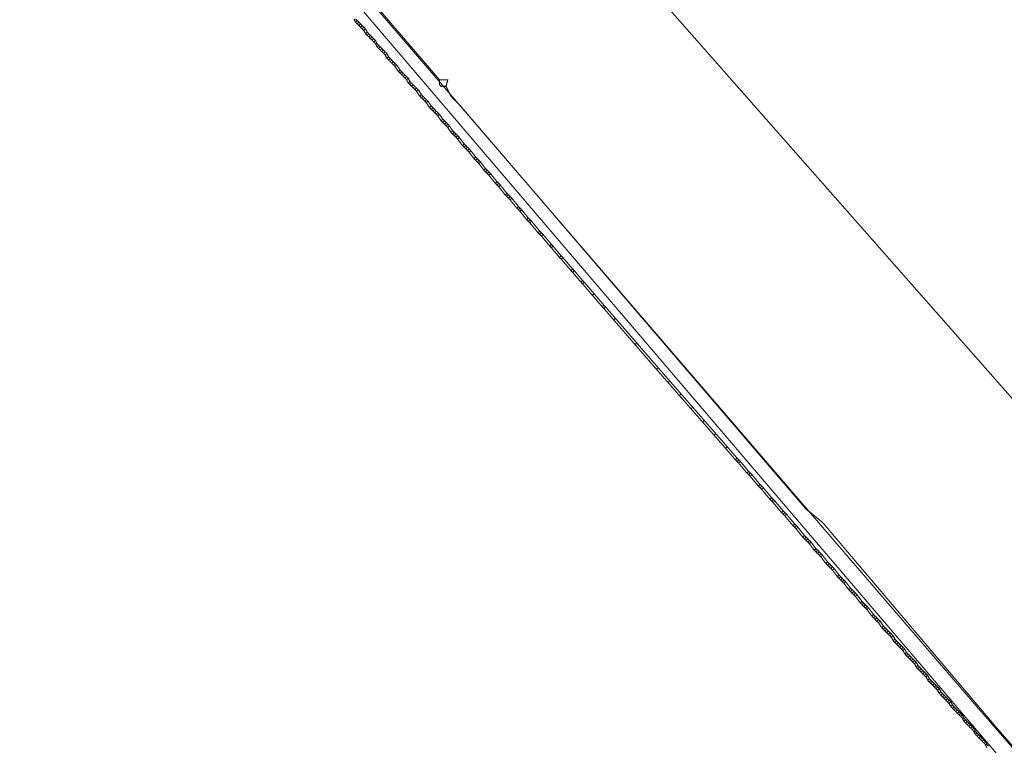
# Model space of a CAD drawing. Header units: metres. Extents: x 189710 to 199671, y 580425 to 586712.
# Tile 20 of 41: x 189710 to 189753, y 581972 to 582003. Entities that reach past the tile are written whole.
import ezdxf

# ---------------------------------------------------------------- set-up
doc = ezdxf.new("R2010")
doc.units = ezdxf.units.M
for name, color, linetype, lineweight in [('B-OI-KL-datatransport_KPN-G', 3, 'DATA_KPN', 18), ('B-OI-KL-datatransport_UPC-G', 3, 'DATA_UPC', 18), ('B-OI-KL-gas lage druk_Stedin-G', 40, 'GAS_LD_STEDIN', 18), ('B-OI-KL-middenspanning_Liander-G', 12, 'MS_LIANDER', 18), ('B-OI-KL-water_Vitens-G', 5, 'WATER_VITENS', 18)]:
    doc.layers.add(name, color=color, linetype=linetype, lineweight=lineweight)
doc.styles.add('rtw_iso', font='iso-rtw.shx')
doc.linetypes.add('DATA_KPN', pattern='A,12.7,-5.08,["KPDA",rtw_iso,S=2.54,R=0,X=-2.54,Y=-1.27],-6.35', length=24.13)
doc.linetypes.add('DATA_UPC', pattern='A,12.7,-5.08,["UPDA",rtw_iso,S=2.54,R=0,X=-2.54,Y=-1.27],-6.35', length=24.13)
doc.linetypes.add('GAS_LD_STEDIN', pattern='A,12.7,-5.08,["STLD",rtw_iso,S=2.54,R=0,X=-2.54,Y=-1.27],-6.35', length=24.13)
doc.linetypes.add('MS_LIANDER', pattern='A,12.7,-5.08,["LIMS",rtw_iso,S=2.54,R=0,X=-2.54,Y=-1.27],-6.35', length=24.13)
doc.linetypes.add('WATER_VITENS', pattern='A,12.7,-5.08,["VIWL",rtw_iso,S=2.54,R=0,X=-2.54,Y=-1.27],-6.35', length=24.13)

msp = doc.modelspace()

# ---------------------------------------------------------------- linework, layer by layer
at = {"layer": 'B-OI-KL-datatransport_KPN-G', "ltscale": 0.5, "const_width": 0.05, "flags": 128}
for points in [[(189727.964, 582000.821), (189720.536, 582009.464), (189711.321, 582020.607), (189710.964, 582020.679), (189710.893, 582020.75), (189710.821, 582021.179), (189710.75, 582021.25), (189710.464, 582021.679)], [(189727.964, 582000.821), (189728.321, 582000.821), (189728.25, 582000.536)], [(189727.964, 582000.821), (189727.964, 582000.607), (189728.036, 582000.536), (189728.25, 582000.536)], [(189728.25, 582000.536), (189728.464, 582000.107), (189728.821, 581999.75), (189743.893, 581982.179), (189744.607, 581981.607), (189752.179, 581972.679), (189756.25, 581968.036), (189795.893, 581922.393), (189798.321, 581919.393), (189800.036, 581917.464), (189800.179, 581917.393)]]:
    msp.add_lwpolyline(points, dxfattribs=at)
at = {"layer": 'B-OI-KL-datatransport_UPC-G', "ltscale": 0.5, "const_width": 0.05, "flags": 128}
msp.add_lwpolyline([(189774.107, 581947.179), (189774.036, 581947.464), (189773.821, 581947.679), (189751.25, 581973.679), (189721.25, 582008.536), (189710.321, 582021.679), (189710.179, 582021.679)], dxfattribs=at)
at = {"layer": 'B-OI-KL-gas lage druk_Stedin-G', "ltscale": 0.5, "const_width": 0.05, "flags": 128}
msp.add_lwpolyline([(189718.036, 582027.821), (189734.036, 582008.321), (189735.107, 582007.107), (189832.964, 581896.107), (189856.464, 581865.821), (189858.25, 581863.607), (189876.821, 581839.893), (189888.679, 581822.036), (189888.821, 581822.036)], dxfattribs=at)
at = {"layer": 'B-OI-KL-middenspanning_Liander-G', "ltscale": 0.5, "const_width": 0.05, "flags": 128}
for points in [[(189724.25, 582003.464), (189724.321, 582003.321)], [(189724.321, 582003.464), (189724.393, 582003.393)], [(189724.393, 582003.393), (189724.321, 582003.321)], [(189724.321, 582003.321), (189724.393, 582003.25)], [(189724.393, 582003.393), (189724.464, 582003.321)], [(189724.464, 582003.321), (189724.393, 582003.25)], [(189724.393, 582003.25), (189724.464, 582003.179)], [(189724.464, 582003.321), (189724.536, 582003.25)], [(189724.536, 582003.25), (189724.464, 582003.179)], [(189724.464, 582003.179), (189724.536, 582003.107)], [(189724.536, 582003.25), (189724.607, 582003.179)], [(189724.607, 582003.179), (189724.536, 582003.107)], [(189724.607, 582003.179), (189724.679, 582003.107)], [(189724.536, 582003.107), (189724.607, 582003.036)], [(189724.679, 582003.107), (189724.607, 582003.036)], [(189724.607, 582003.036), (189724.679, 582002.964)], [(189724.679, 582003.107), (189724.75, 582003.036)], [(189724.75, 582003.036), (189724.679, 582002.964)], [(189724.679, 582002.964), (189724.75, 582002.821)], [(189724.75, 582003.036), (189724.821, 582002.893)], [(189724.821, 582002.893), (189724.75, 582002.821)], [(189724.75, 582002.821), (189724.821, 582002.75)], [(189724.821, 582002.893), (189724.893, 582002.821)], [(189724.893, 582002.821), (189724.821, 582002.75)], [(189724.821, 582002.75), (189724.893, 582002.679)], [(189724.893, 582002.821), (189724.964, 582002.75)], [(189724.964, 582002.75), (189724.893, 582002.679)], [(189724.964, 582002.75), (189725.036, 582002.679)], [(189724.893, 582002.679), (189724.964, 582002.607)], [(189725.036, 582002.679), (189724.964, 582002.607)], [(189724.964, 582002.607), (189725.036, 582002.536)], [(189725.036, 582002.679), (189725.107, 582002.607)], [(189725.107, 582002.607), (189725.036, 582002.536)], [(189725.036, 582002.536), (189725.107, 582002.464)], [(189725.107, 582002.607), (189725.179, 582002.536)], [(189725.179, 582002.536), (189725.107, 582002.464)], [(189725.107, 582002.464), (189725.179, 582002.393)], [(189725.179, 582002.536), (189725.25, 582002.393)], [(189725.179, 582002.393), (189725.25, 582002.393)], [(189725.179, 582002.393), (189725.25, 582002.25)], [(189725.25, 582002.393), (189725.321, 582002.321)], [(189725.321, 582002.321), (189725.25, 582002.25)], [(189725.321, 582002.321), (189725.393, 582002.25)], [(189725.25, 582002.25), (189725.321, 582002.179)], [(189725.393, 582002.25), (189725.321, 582002.179)], [(189725.321, 582002.179), (189725.393, 582002.107)], [(189725.393, 582002.25), (189725.464, 582002.179)], [(189725.464, 582002.179), (189725.393, 582002.107)], [(189725.393, 582002.107), (189725.464, 582002.036)], [(189725.464, 582002.179), (189725.536, 582002.107)], [(189725.536, 582002.107), (189725.464, 582002.036)], [(189725.464, 582002.036), (189725.536, 582001.964)], [(189725.536, 582002.107), (189725.607, 582002.036)], [(189725.607, 582002.036), (189725.536, 582001.964)], [(189725.536, 582001.964), (189725.607, 582001.893)], [(189725.607, 582002.036), (189725.679, 582001.964)], [(189725.679, 582001.964), (189725.607, 582001.893)], [(189725.607, 582001.893), (189725.679, 582001.75)], [(189725.679, 582001.964), (189725.75, 582001.821)], [(189725.75, 582001.821), (189725.679, 582001.75)], [(189725.679, 582001.75), (189725.75, 582001.679)], [(189725.75, 582001.821), (189725.821, 582001.75)], [(189725.821, 582001.75), (189725.75, 582001.679)], [(189725.75, 582001.679), (189725.821, 582001.607)], [(189725.821, 582001.75), (189725.893, 582001.679)], [(189725.893, 582001.679), (189725.821, 582001.607)], [(189725.821, 582001.607), (189725.893, 582001.536)], [(189725.893, 582001.679), (189725.964, 582001.607)], [(189725.964, 582001.607), (189725.893, 582001.536)], [(189725.893, 582001.536), (189725.964, 582001.464)], [(189725.964, 582001.607), (189726.036, 582001.536)], [(189726.036, 582001.536), (189725.964, 582001.464)], [(189725.964, 582001.464), (189726.036, 582001.393)], [(189726.036, 582001.536), (189726.107, 582001.464)], [(189726.107, 582001.464), (189726.036, 582001.393)], [(189726.107, 582001.464), (189726.25, 582001.25)], [(189726.036, 582001.393), (189726.179, 582001.179)], [(189726.25, 582001.25), (189726.179, 582001.179)], [(189726.179, 582001.179), (189726.25, 582001.107)], [(189726.25, 582001.25), (189726.321, 582001.179)], [(189726.321, 582001.179), (189726.25, 582001.107)], [(189726.25, 582001.107), (189726.321, 582001.036)], [(189726.321, 582001.179), (189726.393, 582001.107)], [(189726.393, 582001.107), (189726.321, 582001.036)], [(189726.321, 582001.036), (189726.393, 582000.964)], [(189726.393, 582001.107), (189726.464, 582001.036)], [(189726.464, 582001.036), (189726.393, 582000.964)], [(189726.464, 582001.036), (189726.536, 582000.964)], [(189726.393, 582000.964), (189726.464, 582000.893)], [(189726.536, 582000.964), (189726.464, 582000.893)], [(189726.464, 582000.893), (189726.536, 582000.821)], [(189726.536, 582000.964), (189726.607, 582000.893)], [(189726.607, 582000.893), (189726.536, 582000.821)], [(189726.536, 582000.821), (189726.607, 582000.679)], [(189726.607, 582000.893), (189726.679, 582000.75)], [(189726.679, 582000.75), (189726.607, 582000.679)], [(189726.607, 582000.679), (189726.679, 582000.607)], [(189726.679, 582000.75), (189726.75, 582000.679)], [(189726.75, 582000.679), (189726.679, 582000.607)], [(189726.679, 582000.607), (189726.75, 582000.536)], [(189726.75, 582000.679), (189726.821, 582000.607)], [(189726.821, 582000.607), (189726.75, 582000.536)], [(189726.821, 582000.607), (189726.893, 582000.536)], [(189726.75, 582000.536), (189726.821, 582000.464)], [(189726.893, 582000.536), (189726.821, 582000.464)], [(189726.821, 582000.464), (189726.893, 582000.393)], [(189726.893, 582000.536), (189726.964, 582000.464)], [(189726.964, 582000.464), (189726.893, 582000.393)], [(189726.893, 582000.393), (189726.964, 582000.321)], [(189726.964, 582000.464), (189727.036, 582000.393)], [(189727.036, 582000.393), (189726.964, 582000.321)], [(189726.964, 582000.321), (189727.107, 582000.107)], [(189727.036, 582000.393), (189727.179, 582000.179)], [(189727.179, 582000.179), (189727.107, 582000.107)], [(189727.179, 582000.179), (189727.25, 582000.107)], [(189727.107, 582000.107), (189727.179, 582000.036)], [(189727.25, 582000.107), (189727.179, 582000.036)], [(189727.179, 582000.036), (189727.25, 581999.964)], [(189727.25, 582000.107), (189727.321, 582000.036)], [(189727.321, 582000.036), (189727.25, 581999.964)], [(189727.25, 581999.964), (189727.321, 581999.893)], [(189727.321, 582000.036), (189727.393, 581999.964)], [(189727.393, 581999.964), (189727.321, 581999.893)], [(189727.321, 581999.893), (189727.393, 581999.821)], [(189727.393, 581999.964), (189727.464, 581999.893)], [(189727.464, 581999.893), (189727.393, 581999.821)], [(189727.393, 581999.821), (189727.536, 581999.607)], [(189727.464, 581999.893), (189727.607, 581999.679)], [(189727.607, 581999.679), (189727.536, 581999.607)], [(189727.536, 581999.607), (189727.607, 581999.536)], [(189727.607, 581999.679), (189727.679, 581999.607)], [(189727.679, 581999.607), (189727.607, 581999.536)], [(189727.607, 581999.536), (189727.679, 581999.464)], [(189727.679, 581999.607), (189727.75, 581999.536)], [(189727.75, 581999.536), (189727.679, 581999.464)], [(189727.679, 581999.464), (189727.75, 581999.393)], [(189727.75, 581999.536), (189727.821, 581999.464)], [(189727.821, 581999.464), (189727.75, 581999.393)], [(189727.75, 581999.393), (189727.821, 581999.321)], [(189727.821, 581999.464), (189727.893, 581999.393)], [(189727.893, 581999.393), (189727.821, 581999.321)], [(189727.821, 581999.321), (189727.893, 581999.25)], [(189727.893, 581999.393), (189727.964, 581999.321)], [(189727.964, 581999.321), (189727.893, 581999.25)], [(189727.964, 581999.321), (189728.107, 581999.107)], [(189727.893, 581999.25), (189728.036, 581999.036)], [(189728.107, 581999.107), (189728.036, 581999.036)], [(189728.036, 581999.036), (189728.107, 581998.964)], [(189728.107, 581999.107), (189728.179, 581999.036)], [(189728.179, 581999.036), (189728.107, 581998.964)], [(189728.107, 581998.964), (189728.179, 581998.893)], [(189728.179, 581999.036), (189728.25, 581998.964)], [(189728.25, 581998.964), (189728.179, 581998.893)], [(189728.179, 581998.893), (189728.25, 581998.821)], [(189728.25, 581998.964), (189728.321, 581998.893)], [(189728.321, 581998.893), (189728.25, 581998.821)], [(189728.321, 581998.893), (189728.393, 581998.821)], [(189728.25, 581998.821), (189728.321, 581998.75)], [(189728.393, 581998.821), (189728.321, 581998.75)], [(189728.321, 581998.75), (189728.464, 581998.536)], [(189728.393, 581998.821), (189728.536, 581998.607)], [(189728.536, 581998.607), (189728.464, 581998.536)], [(189728.464, 581998.536), (189728.536, 581998.464)], [(189728.536, 581998.607), (189728.607, 581998.536)], [(189728.607, 581998.536), (189728.536, 581998.464)], [(189728.536, 581998.464), (189728.607, 581998.393)], [(189728.607, 581998.536), (189728.679, 581998.464)], [(189728.679, 581998.464), (189728.607, 581998.393)], [(189728.679, 581998.464), (189728.75, 581998.393)], [(189728.607, 581998.393), (189728.679, 581998.321)], [(189728.75, 581998.393), (189728.679, 581998.321)], [(189728.679, 581998.321), (189728.75, 581998.25)], [(189728.75, 581998.393), (189728.821, 581998.321)], [(189728.821, 581998.321), (189728.75, 581998.25)], [(189728.75, 581998.25), (189728.964, 581997.964)], [(189728.821, 581998.321), (189729.036, 581998.036)], [(189729.036, 581998.036), (189728.964, 581997.964)], [(189729.036, 581998.036), (189729.107, 581997.964)], [(189728.964, 581997.964), (189729.036, 581997.893)], [(189729.107, 581997.964), (189729.036, 581997.893)], [(189729.036, 581997.893), (189729.107, 581997.821)], [(189729.107, 581997.964), (189729.179, 581997.893)], [(189729.179, 581997.893), (189729.107, 581997.821)], [(189729.107, 581997.821), (189729.179, 581997.75)], [(189729.179, 581997.893), (189729.25, 581997.821)], [(189729.25, 581997.821), (189729.179, 581997.75)], [(189729.179, 581997.75), (189729.25, 581997.679)], [(189729.25, 581997.821), (189729.321, 581997.75)], [(189729.321, 581997.75), (189729.25, 581997.679)], [(189729.25, 581997.679), (189729.464, 581997.393)], [(189729.321, 581997.75), (189729.536, 581997.464)], [(189729.536, 581997.464), (189729.464, 581997.393)], [(189729.464, 581997.393), (189729.536, 581997.321)], [(189729.536, 581997.464), (189729.607, 581997.393)], [(189729.607, 581997.393), (189729.536, 581997.321)], [(189729.536, 581997.321), (189729.607, 581997.25)], [(189729.607, 581997.393), (189729.679, 581997.321)], [(189729.679, 581997.321), (189729.607, 581997.25)], [(189729.607, 581997.25), (189729.679, 581997.179)], [(189729.679, 581997.321), (189729.75, 581997.25)], [(189729.75, 581997.25), (189729.679, 581997.179)], [(189729.679, 581997.179), (189729.893, 581996.893)], [(189729.75, 581997.25), (189729.964, 581996.964)], [(189729.964, 581996.964), (189729.893, 581996.893)], [(189729.893, 581996.893), (189729.964, 581996.821)], [(189729.964, 581996.964), (189730.036, 581996.893)], [(189730.036, 581996.893), (189729.964, 581996.821)], [(189729.964, 581996.821), (189730.036, 581996.75)], [(189730.036, 581996.893), (189730.107, 581996.821)], [(189730.107, 581996.821), (189730.036, 581996.75)], [(189730.036, 581996.75), (189730.107, 581996.679)], [(189730.107, 581996.821), (189730.179, 581996.75)], [(189730.179, 581996.75), (189730.107, 581996.679)], [(189730.179, 581996.75), (189730.464, 581996.393)], [(189730.107, 581996.679), (189730.393, 581996.321)], [(189730.464, 581996.393), (189730.393, 581996.321)], [(189730.393, 581996.321), (189730.464, 581996.25)], [(189730.464, 581996.393), (189730.536, 581996.321)], [(189730.536, 581996.321), (189730.464, 581996.25)], [(189730.536, 581996.321), (189730.607, 581996.25)], [(189730.464, 581996.25), (189730.536, 581996.179)], [(189730.607, 581996.25), (189730.536, 581996.179)], [(189730.536, 581996.179), (189730.821, 581995.821)], [(189730.607, 581996.25), (189730.893, 581995.893)], [(189730.893, 581995.893), (189730.821, 581995.821)], [(189730.893, 581995.893), (189730.964, 581995.821)], [(189730.821, 581995.821), (189730.893, 581995.75)], [(189730.964, 581995.821), (189730.893, 581995.75)], [(189730.893, 581995.75), (189730.964, 581995.679)], [(189730.964, 581995.821), (189731.036, 581995.75)], [(189731.036, 581995.75), (189730.964, 581995.679)], [(189730.964, 581995.679), (189731.036, 581995.607)], [(189731.036, 581995.75), (189731.107, 581995.679)], [(189731.107, 581995.679), (189731.036, 581995.607)], [(189731.036, 581995.607), (189731.321, 581995.25)], [(189731.107, 581995.679), (189731.393, 581995.321)], [(189731.393, 581995.321), (189731.321, 581995.25)], [(189731.321, 581995.25), (189731.393, 581995.179)], [(189731.393, 581995.321), (189731.464, 581995.25)], [(189731.464, 581995.25), (189731.393, 581995.179)], [(189731.393, 581995.179), (189731.464, 581995.107)], [(189731.464, 581995.25), (189731.536, 581995.179)], [(189731.536, 581995.179), (189731.464, 581995.107)], [(189731.464, 581995.107), (189731.75, 581994.75)], [(189731.536, 581995.179), (189731.821, 581994.821)], [(189731.821, 581994.821), (189731.75, 581994.75)], [(189731.75, 581994.75), (189731.821, 581994.679)], [(189731.821, 581994.821), (189731.893, 581994.75)], [(189731.893, 581994.75), (189731.821, 581994.679)], [(189731.821, 581994.679), (189731.893, 581994.607)], [(189731.893, 581994.75), (189731.964, 581994.679)], [(189731.964, 581994.679), (189731.893, 581994.607)], [(189731.893, 581994.607), (189732.25, 581994.179)], [(189731.964, 581994.679), (189732.321, 581994.25)], [(189732.321, 581994.25), (189732.25, 581994.179)], [(189732.25, 581994.179), (189732.321, 581994.107)], [(189732.321, 581994.25), (189732.393, 581994.179)], [(189732.393, 581994.179), (189732.321, 581994.107)], [(189732.393, 581994.179), (189732.464, 581994.107)], [(189732.321, 581994.107), (189732.393, 581994.036)], [(189732.464, 581994.107), (189732.393, 581994.036)], [(189732.393, 581994.036), (189732.75, 581993.607)], [(189732.464, 581994.107), (189732.821, 581993.679)], [(189732.821, 581993.679), (189732.75, 581993.607)], [(189732.75, 581993.607), (189732.821, 581993.536)], [(189732.821, 581993.679), (189732.893, 581993.607)], [(189732.893, 581993.607), (189732.821, 581993.536)], [(189732.821, 581993.536), (189733.179, 581993.107)], [(189732.893, 581993.607), (189733.25, 581993.179)], [(189733.25, 581993.179), (189733.179, 581993.107)], [(189733.179, 581993.107), (189733.25, 581993.036)], [(189733.25, 581993.179), (189733.321, 581993.107)], [(189733.321, 581993.107), (189733.25, 581993.036)], [(189733.25, 581993.036), (189733.679, 581992.536)], [(189733.321, 581993.107), (189733.75, 581992.607)], [(189733.75, 581992.607), (189733.679, 581992.536)], [(189733.679, 581992.536), (189733.75, 581992.464)], [(189733.75, 581992.607), (189733.821, 581992.536)], [(189733.821, 581992.536), (189733.75, 581992.464)], [(189733.821, 581992.536), (189734.179, 581992.107)], [(189733.75, 581992.464), (189734.107, 581992.036)], [(189734.179, 581992.107), (189734.107, 581992.036)], [(189734.179, 581992.107), (189734.25, 581992.036)], [(189734.107, 581992.036), (189734.179, 581991.964)], [(189734.25, 581992.036), (189734.179, 581991.964)], [(189734.179, 581991.964), (189734.607, 581991.464)], [(189734.25, 581992.036), (189734.679, 581991.536)], [(189734.679, 581991.536), (189734.607, 581991.464)], [(189734.607, 581991.464), (189735.036, 581990.964)], [(189734.679, 581991.536), (189735.107, 581991.036)], [(189735.107, 581991.036), (189735.036, 581990.964)], [(189735.036, 581990.964), (189735.107, 581990.893)], [(189735.107, 581991.036), (189735.179, 581990.964)], [(189735.179, 581990.964), (189735.107, 581990.893)], [(189735.107, 581990.893), (189735.536, 581990.393)], [(189735.179, 581990.964), (189735.607, 581990.464)], [(189735.607, 581990.464), (189735.536, 581990.393)], [(189735.536, 581990.393), (189736.464, 581989.321)], [(189735.607, 581990.464), (189736.536, 581989.393)], [(189736.536, 581989.393), (189736.464, 581989.321)], [(189736.464, 581989.321), (189737.393, 581988.25)], [(189736.536, 581989.393), (189737.464, 581988.321)], [(189737.464, 581988.321), (189737.393, 581988.25)], [(189737.393, 581988.25), (189737.893, 581987.679)], [(189737.464, 581988.321), (189737.964, 581987.75)], [(189737.964, 581987.75), (189737.893, 581987.679)], [(189737.893, 581987.679), (189738.393, 581987.107)], [(189737.964, 581987.75), (189738.464, 581987.179)], [(189738.464, 581987.179), (189738.393, 581987.107)], [(189738.393, 581987.107), (189738.893, 581986.536)], [(189738.464, 581987.179), (189738.964, 581986.607)], [(189738.964, 581986.607), (189738.893, 581986.536)], [(189738.893, 581986.536), (189739.393, 581985.964)], [(189738.964, 581986.607), (189739.464, 581986.036)], [(189739.464, 581986.036), (189739.393, 581985.964)], [(189739.393, 581985.964), (189739.893, 581985.393)], [(189739.464, 581986.036), (189739.964, 581985.464)], [(189739.964, 581985.464), (189739.893, 581985.393)], [(189739.893, 581985.393), (189740.393, 581984.821)], [(189739.964, 581985.464), (189740.464, 581984.893)], [(189740.464, 581984.893), (189740.393, 581984.821)], [(189740.393, 581984.821), (189740.821, 581984.321)], [(189740.464, 581984.893), (189740.893, 581984.393)], [(189740.893, 581984.393), (189740.821, 581984.321)], [(189740.893, 581984.393), (189740.964, 581984.321)], [(189740.821, 581984.321), (189740.893, 581984.25)], [(189740.964, 581984.321), (189740.893, 581984.25)], [(189740.893, 581984.25), (189740.964, 581984.179)], [(189740.964, 581984.321), (189741.036, 581984.25)], [(189741.036, 581984.25), (189740.964, 581984.179)], [(189740.964, 581984.179), (189741.321, 581983.75)], [(189741.036, 581984.25), (189741.393, 581983.821)], [(189741.393, 581983.821), (189741.321, 581983.75)], [(189741.321, 581983.75), (189741.393, 581983.679)], [(189741.393, 581983.821), (189741.464, 581983.75)], [(189741.464, 581983.75), (189741.393, 581983.679)], [(189741.393, 581983.679), (189741.464, 581983.607)], [(189741.464, 581983.75), (189741.536, 581983.679)], [(189741.536, 581983.679), (189741.464, 581983.607)], [(189741.464, 581983.607), (189741.821, 581983.179)], [(189741.536, 581983.679), (189741.893, 581983.25)], [(189741.893, 581983.25), (189741.821, 581983.179)], [(189741.821, 581983.179), (189741.893, 581983.107)], [(189741.893, 581983.25), (189741.964, 581983.179)], [(189741.964, 581983.179), (189741.893, 581983.107)], [(189741.893, 581983.107), (189741.964, 581983.036)], [(189741.964, 581983.179), (189742.036, 581983.107)], [(189742.036, 581983.107), (189741.964, 581983.036)], [(189742.036, 581983.107), (189742.393, 581982.679)], [(189741.964, 581983.036), (189742.321, 581982.607)], [(189742.393, 581982.679), (189742.321, 581982.607)], [(189742.393, 581982.679), (189742.464, 581982.607)], [(189742.321, 581982.607), (189742.393, 581982.536)], [(189742.464, 581982.607), (189742.393, 581982.536)], [(189742.393, 581982.536), (189742.464, 581982.464)], [(189742.464, 581982.607), (189742.536, 581982.536)], [(189742.536, 581982.536), (189742.464, 581982.464)], [(189742.464, 581982.464), (189742.821, 581982.036)], [(189742.536, 581982.536), (189742.893, 581982.107)], [(189742.893, 581982.107), (189742.821, 581982.036)], [(189742.821, 581982.036), (189742.893, 581981.964)], [(189742.893, 581982.107), (189742.964, 581982.036)], [(189742.964, 581982.036), (189742.893, 581981.964)], [(189742.893, 581981.964), (189742.964, 581981.893)], [(189742.964, 581982.036), (189743.036, 581981.964)], [(189743.036, 581981.964), (189742.964, 581981.893)], [(189742.964, 581981.893), (189743.321, 581981.464)], [(189743.036, 581981.964), (189743.393, 581981.536)], [(189743.393, 581981.536), (189743.321, 581981.464)], [(189743.321, 581981.464), (189743.393, 581981.393)], [(189743.393, 581981.536), (189743.464, 581981.464)], [(189743.464, 581981.464), (189743.393, 581981.393)], [(189743.393, 581981.393), (189743.464, 581981.321)], [(189743.464, 581981.464), (189743.536, 581981.393)], [(189743.536, 581981.393), (189743.464, 581981.321)], [(189743.536, 581981.393), (189743.821, 581981.036)], [(189743.464, 581981.321), (189743.75, 581980.964)], [(189743.821, 581981.036), (189743.75, 581980.964)], [(189743.75, 581980.964), (189743.821, 581980.893)], [(189743.821, 581981.036), (189743.893, 581980.964)], [(189743.893, 581980.964), (189743.821, 581980.893)], [(189743.893, 581980.964), (189743.964, 581980.893)], [(189743.821, 581980.893), (189743.893, 581980.821)], [(189743.964, 581980.893), (189743.893, 581980.821)], [(189743.893, 581980.821), (189743.964, 581980.75)], [(189743.964, 581980.893), (189744.036, 581980.821)], [(189744.036, 581980.821), (189743.964, 581980.75)], [(189743.964, 581980.75), (189744.036, 581980.679)], [(189744.036, 581980.821), (189744.107, 581980.75)], [(189744.107, 581980.75), (189744.036, 581980.679)], [(189744.036, 581980.679), (189744.25, 581980.393)], [(189744.107, 581980.75), (189744.321, 581980.464)], [(189744.321, 581980.464), (189744.25, 581980.393)], [(189744.25, 581980.393), (189744.321, 581980.321)], [(189744.321, 581980.464), (189744.393, 581980.393)], [(189744.393, 581980.393), (189744.321, 581980.321)], [(189744.321, 581980.321), (189744.393, 581980.25)], [(189744.393, 581980.393), (189744.464, 581980.321)], [(189744.464, 581980.321), (189744.393, 581980.25)], [(189744.393, 581980.25), (189744.464, 581980.179)], [(189744.464, 581980.321), (189744.536, 581980.25)], [(189744.536, 581980.25), (189744.464, 581980.179)], [(189744.464, 581980.179), (189744.536, 581980.107)], [(189744.536, 581980.25), (189744.607, 581980.179)], [(189744.607, 581980.179), (189744.536, 581980.107)], [(189744.536, 581980.107), (189744.75, 581979.821)], [(189744.607, 581980.179), (189744.821, 581979.893)], [(189744.821, 581979.893), (189744.75, 581979.821)], [(189744.75, 581979.821), (189744.821, 581979.75)], [(189744.821, 581979.893), (189744.893, 581979.821)], [(189744.893, 581979.821), (189744.821, 581979.75)], [(189744.821, 581979.75), (189744.893, 581979.679)], [(189744.893, 581979.821), (189744.964, 581979.75)], [(189744.964, 581979.75), (189744.893, 581979.679)], [(189744.893, 581979.679), (189744.964, 581979.607)], [(189744.964, 581979.75), (189745.036, 581979.679)], [(189745.036, 581979.679), (189744.964, 581979.607)], [(189745.036, 581979.679), (189745.107, 581979.607)], [(189744.964, 581979.607), (189745.036, 581979.536)], [(189745.107, 581979.607), (189745.036, 581979.536)], [(189745.036, 581979.536), (189745.25, 581979.25)], [(189745.107, 581979.607), (189745.321, 581979.321)], [(189745.321, 581979.321), (189745.25, 581979.25)], [(189745.25, 581979.25), (189745.321, 581979.179)], [(189745.321, 581979.321), (189745.393, 581979.25)], [(189745.393, 581979.25), (189745.321, 581979.179)], [(189745.393, 581979.25), (189745.464, 581979.179)], [(189745.321, 581979.179), (189745.393, 581979.107)], [(189745.464, 581979.179), (189745.393, 581979.107)], [(189745.393, 581979.107), (189745.464, 581979.036)], [(189745.464, 581979.179), (189745.536, 581979.107)], [(189745.536, 581979.107), (189745.464, 581979.036)], [(189745.464, 581979.036), (189745.536, 581978.964)], [(189745.536, 581979.107), (189745.607, 581979.036)], [(189745.607, 581979.036), (189745.536, 581978.964)], [(189745.536, 581978.964), (189745.75, 581978.679)], [(189745.607, 581979.036), (189745.821, 581978.75)], [(189745.821, 581978.75), (189745.75, 581978.679)], [(189745.75, 581978.679), (189745.821, 581978.607)], [(189745.821, 581978.75), (189745.893, 581978.679)], [(189745.893, 581978.679), (189745.821, 581978.607)], [(189745.821, 581978.607), (189745.893, 581978.536)], [(189745.893, 581978.679), (189745.964, 581978.607)], [(189745.964, 581978.607), (189745.893, 581978.536)], [(189745.893, 581978.536), (189745.964, 581978.464)], [(189745.964, 581978.607), (189746.036, 581978.536)], [(189746.036, 581978.536), (189745.964, 581978.464)], [(189745.964, 581978.464), (189746.036, 581978.393)], [(189746.036, 581978.536), (189746.107, 581978.464)], [(189746.107, 581978.464), (189746.036, 581978.393)], [(189746.036, 581978.393), (189746.25, 581978.107)], [(189746.107, 581978.464), (189746.321, 581978.179)], [(189746.321, 581978.179), (189746.25, 581978.107)], [(189746.25, 581978.107), (189746.321, 581978.036)], [(189746.321, 581978.179), (189746.393, 581978.107)], [(189746.393, 581978.107), (189746.321, 581978.036)], [(189746.321, 581978.036), (189746.393, 581977.964)], [(189746.393, 581978.107), (189746.464, 581978.036)], [(189746.464, 581978.036), (189746.393, 581977.964)], [(189746.393, 581977.964), (189746.464, 581977.893)], [(189746.464, 581978.036), (189746.536, 581977.964)], [(189746.536, 581977.964), (189746.464, 581977.893)], [(189746.536, 581977.964), (189746.607, 581977.893)], [(189746.464, 581977.893), (189746.536, 581977.821)], [(189746.607, 581977.893), (189746.536, 581977.821)], [(189746.536, 581977.821), (189746.75, 581977.536)], [(189746.607, 581977.893), (189746.821, 581977.607)], [(189746.821, 581977.607), (189746.75, 581977.536)], [(189746.75, 581977.536), (189746.821, 581977.464)], [(189746.821, 581977.607), (189746.893, 581977.536)], [(189746.893, 581977.536), (189746.821, 581977.464)], [(189746.893, 581977.536), (189746.964, 581977.464)], [(189746.821, 581977.464), (189746.893, 581977.393)], [(189746.964, 581977.464), (189746.893, 581977.393)], [(189746.893, 581977.393), (189746.964, 581977.321)], [(189746.964, 581977.464), (189747.036, 581977.393)], [(189747.036, 581977.393), (189746.964, 581977.321)], [(189746.964, 581977.321), (189747.036, 581977.25)], [(189747.036, 581977.393), (189747.107, 581977.321)], [(189747.107, 581977.321), (189747.036, 581977.25)], [(189747.036, 581977.25), (189747.179, 581977.036)], [(189747.107, 581977.321), (189747.25, 581977.107)], [(189747.25, 581977.107), (189747.179, 581977.036)], [(189747.25, 581977.107), (189747.321, 581977.036)], [(189747.179, 581977.036), (189747.25, 581976.964)], [(189747.321, 581977.036), (189747.25, 581976.964)], [(189747.25, 581976.964), (189747.321, 581976.893)], [(189747.321, 581977.036), (189747.393, 581976.964)], [(189747.393, 581976.964), (189747.321, 581976.893)], [(189747.321, 581976.893), (189747.393, 581976.821)], [(189747.393, 581976.964), (189747.464, 581976.893)], [(189747.464, 581976.893), (189747.393, 581976.821)], [(189747.393, 581976.821), (189747.464, 581976.75)], [(189747.464, 581976.893), (189747.536, 581976.821)], [(189747.536, 581976.821), (189747.464, 581976.75)], [(189747.464, 581976.75), (189747.536, 581976.679)], [(189747.536, 581976.821), (189747.607, 581976.75)], [(189747.607, 581976.75), (189747.536, 581976.679)], [(189747.536, 581976.679), (189747.607, 581976.607)], [(189747.607, 581976.75), (189747.679, 581976.679)], [(189747.679, 581976.679), (189747.607, 581976.607)], [(189747.679, 581976.679), (189747.75, 581976.536)], [(189747.607, 581976.607), (189747.679, 581976.464)], [(189747.75, 581976.536), (189747.679, 581976.464)], [(189747.679, 581976.464), (189747.75, 581976.393)], [(189747.75, 581976.536), (189747.821, 581976.464)], [(189747.821, 581976.464), (189747.75, 581976.393)], [(189747.75, 581976.393), (189747.821, 581976.321)], [(189747.821, 581976.464), (189747.893, 581976.393)], [(189747.893, 581976.393), (189747.821, 581976.321)], [(189747.821, 581976.321), (189747.893, 581976.25)], [(189747.893, 581976.393), (189747.964, 581976.321)], [(189747.964, 581976.321), (189747.893, 581976.25)], [(189747.893, 581976.25), (189747.964, 581976.179)], [(189747.964, 581976.321), (189748.036, 581976.25)], [(189748.036, 581976.25), (189747.964, 581976.179)], [(189748.036, 581976.25), (189748.107, 581976.179)], [(189747.964, 581976.179), (189748.036, 581976.107)], [(189748.107, 581976.179), (189748.036, 581976.107)], [(189748.036, 581976.107), (189748.107, 581976.036)], [(189748.107, 581976.179), (189748.179, 581976.107)], [(189748.179, 581976.107), (189748.107, 581976.036)], [(189748.107, 581976.036), (189748.179, 581975.893)], [(189748.179, 581976.107), (189748.25, 581975.964)], [(189748.25, 581975.964), (189748.179, 581975.893)], [(189748.179, 581975.893), (189748.25, 581975.821)], [(189748.25, 581975.964), (189748.321, 581975.893)], [(189748.321, 581975.893), (189748.25, 581975.821)], [(189748.25, 581975.821), (189748.321, 581975.75)], [(189748.321, 581975.893), (189748.393, 581975.821)], [(189748.393, 581975.821), (189748.321, 581975.75)], [(189748.393, 581975.821), (189748.464, 581975.75)], [(189748.321, 581975.75), (189748.393, 581975.679)], [(189748.464, 581975.75), (189748.393, 581975.679)], [(189748.393, 581975.679), (189748.464, 581975.607)], [(189748.464, 581975.75), (189748.536, 581975.679)], [(189748.536, 581975.679), (189748.464, 581975.607)], [(189748.464, 581975.607), (189748.536, 581975.536)], [(189748.536, 581975.679), (189748.607, 581975.607)], [(189748.607, 581975.607), (189748.536, 581975.536)], [(189748.536, 581975.536), (189748.607, 581975.464)], [(189748.607, 581975.607), (189748.679, 581975.536)], [(189748.679, 581975.536), (189748.607, 581975.464)], [(189748.607, 581975.464), (189748.679, 581975.321)], [(189748.679, 581975.536), (189748.75, 581975.393)], [(189748.75, 581975.393), (189748.679, 581975.321)], [(189748.75, 581975.393), (189748.821, 581975.321)], [(189748.679, 581975.321), (189748.75, 581975.25)], [(189748.821, 581975.321), (189748.75, 581975.25)], [(189748.75, 581975.25), (189748.821, 581975.179)], [(189748.821, 581975.321), (189748.893, 581975.25)], [(189748.893, 581975.25), (189748.821, 581975.179)], [(189748.821, 581975.179), (189748.893, 581975.107)], [(189748.893, 581975.25), (189748.964, 581975.179)], [(189748.964, 581975.179), (189748.893, 581975.107)], [(189748.893, 581975.107), (189748.964, 581975.036)], [(189748.964, 581975.179), (189749.036, 581975.107)], [(189749.036, 581975.107), (189748.964, 581975.036)], [(189748.964, 581975.036), (189749.036, 581974.964)], [(189749.036, 581975.107), (189749.107, 581975.036)], [(189749.107, 581975.036), (189749.036, 581974.964)], [(189749.036, 581974.964), (189749.107, 581974.893)], [(189749.107, 581975.036), (189749.179, 581974.964)], [(189749.179, 581974.964), (189749.107, 581974.893)], [(189749.179, 581974.964), (189749.25, 581974.821)], [(189749.107, 581974.893), (189749.179, 581974.75)], [(189749.25, 581974.821), (189749.179, 581974.75)], [(189749.179, 581974.75), (189749.25, 581974.679)], [(189749.25, 581974.821), (189749.321, 581974.75)], [(189749.321, 581974.75), (189749.25, 581974.679)], [(189749.25, 581974.679), (189749.321, 581974.607)], [(189749.321, 581974.75), (189749.393, 581974.679)], [(189749.393, 581974.679), (189749.321, 581974.607)], [(189749.321, 581974.607), (189749.393, 581974.536)], [(189749.393, 581974.679), (189749.464, 581974.607)], [(189749.464, 581974.607), (189749.393, 581974.536)], [(189749.393, 581974.536), (189749.464, 581974.464)], [(189749.464, 581974.607), (189749.536, 581974.536)], [(189749.536, 581974.536), (189749.464, 581974.464)], [(189749.536, 581974.536), (189749.607, 581974.464)], [(189749.464, 581974.464), (189749.536, 581974.393)], [(189749.607, 581974.464), (189749.536, 581974.393)], [(189749.536, 581974.393), (189749.607, 581974.321)], [(189749.607, 581974.464), (189749.679, 581974.393)], [(189749.679, 581974.393), (189749.607, 581974.321)], [(189749.607, 581974.321), (189749.679, 581974.179)], [(189749.679, 581974.393), (189749.75, 581974.25)], [(189749.75, 581974.25), (189749.679, 581974.179)], [(189749.679, 581974.179), (189749.75, 581974.107)], [(189749.75, 581974.25), (189749.821, 581974.179)], [(189749.821, 581974.179), (189749.75, 581974.107)], [(189749.75, 581974.107), (189749.821, 581974.036)], [(189749.821, 581974.179), (189749.893, 581974.107)], [(189749.893, 581974.107), (189749.821, 581974.036)], [(189749.893, 581974.107), (189749.964, 581974.036)], [(189749.821, 581974.036), (189749.893, 581973.964)], [(189749.964, 581974.036), (189749.893, 581973.964)], [(189749.893, 581973.964), (189749.964, 581973.893)], [(189749.964, 581974.036), (189750.036, 581973.964)], [(189750.036, 581973.964), (189749.964, 581973.893)], [(189749.964, 581973.893), (189750.036, 581973.821)], [(189750.036, 581973.964), (189750.107, 581973.893)], [(189750.107, 581973.893), (189750.036, 581973.821)], [(189750.036, 581973.821), (189750.107, 581973.75)], [(189750.107, 581973.893), (189750.179, 581973.821)], [(189750.179, 581973.821), (189750.107, 581973.75)], [(189750.107, 581973.75), (189750.179, 581973.607)], [(189750.179, 581973.821), (189750.25, 581973.679)], [(189750.25, 581973.679), (189750.179, 581973.607)], [(189750.25, 581973.679), (189750.321, 581973.607)], [(189750.179, 581973.607), (189750.25, 581973.536)], [(189750.321, 581973.607), (189750.25, 581973.536)], [(189750.25, 581973.536), (189750.321, 581973.464)], [(189750.321, 581973.607), (189750.393, 581973.536)], [(189750.393, 581973.536), (189750.321, 581973.464)], [(189750.321, 581973.464), (189750.393, 581973.393)], [(189750.393, 581973.536), (189750.464, 581973.464)], [(189750.464, 581973.464), (189750.393, 581973.393)], [(189750.393, 581973.393), (189750.464, 581973.321)], [(189750.464, 581973.464), (189750.536, 581973.393)], [(189750.536, 581973.393), (189750.464, 581973.321)], [(189750.464, 581973.321), (189750.536, 581973.25)], [(189750.536, 581973.393), (189750.607, 581973.321)], [(189750.607, 581973.321), (189750.536, 581973.25)], [(189750.536, 581973.25), (189750.607, 581973.179)], [(189750.607, 581973.321), (189750.679, 581973.25)], [(189750.679, 581973.25), (189750.607, 581973.179)], [(189750.679, 581973.25), (189750.75, 581973.107)], [(189750.607, 581973.179), (189750.679, 581973.107)], [(189750.679, 581973.107), (189750.75, 581973.107)], [(189750.679, 581973.107), (189750.75, 581972.964)], [(189750.75, 581973.107), (189750.821, 581973.036)], [(189750.821, 581973.036), (189750.75, 581972.964)], [(189750.75, 581972.964), (189750.821, 581972.893)], [(189750.821, 581973.036), (189750.893, 581972.964)], [(189750.893, 581972.964), (189750.821, 581972.893)], [(189750.821, 581972.893), (189750.893, 581972.821)], [(189750.893, 581972.964), (189750.964, 581972.893)], [(189750.964, 581972.893), (189750.893, 581972.821)], [(189750.893, 581972.821), (189750.964, 581972.75)], [(189750.964, 581972.893), (189751.036, 581972.821)], [(189751.036, 581972.821), (189750.964, 581972.75)], [(189751.036, 581972.821), (189751.107, 581972.75)], [(189750.964, 581972.75), (189751.036, 581972.679)], [(189751.107, 581972.75), (189751.036, 581972.679)], [(189751.036, 581972.679), (189751.107, 581972.607)], [(189751.107, 581972.75), (189751.179, 581972.679)], [(189751.179, 581972.679), (189751.107, 581972.607)], [(189751.107, 581972.607), (189751.179, 581972.536)], [(189751.179, 581972.679), (189751.25, 581972.536)], [(189751.179, 581972.536), (189751.25, 581972.536)], [(189751.179, 581972.536), (189751.25, 581972.393)], [(189751.25, 581972.536), (189751.321, 581972.464)], [(189751.321, 581972.464), (189751.25, 581972.393)], [(189751.25, 581972.393), (189751.321, 581972.321)], [(189751.321, 581972.464), (189751.393, 581972.393)], [(189751.393, 581972.393), (189751.321, 581972.321)], [(189751.393, 581972.393), (189751.464, 581972.321)], [(189751.321, 581972.321), (189751.393, 581972.25)], [(189751.464, 581972.321), (189751.393, 581972.25)], [(189751.393, 581972.25), (189751.464, 581972.179)], [(189751.464, 581972.321), (189751.536, 581972.25)], [(189751.536, 581972.25), (189751.464, 581972.179)], [(189751.464, 581972.179), (189751.536, 581972.107)], [(189751.536, 581972.25), (189751.607, 581972.179)], [(189751.607, 581972.179), (189751.536, 581972.107)], [(189751.536, 581972.107), (189751.607, 581972.036)], [(189751.607, 581972.179), (189751.679, 581972.107)], [(189751.679, 581972.107), (189751.607, 581972.036)], [(189751.607, 581972.036), (189751.679, 581971.964)], [(189751.679, 581972.107), (189751.75, 581971.964)], [(189751.679, 581971.964), (189751.75, 581971.964)], [(189751.679, 581971.964), (189751.75, 581971.821)], [(189751.75, 581971.964), (189751.821, 581971.893)]]:
    msp.add_lwpolyline(points, dxfattribs=at)
at = {"layer": 'B-OI-KL-water_Vitens-G', "ltscale": 0.5, "const_width": 0.05, "flags": 128}
msp.add_lwpolyline([(189867.464, 581826.107), (189866.964, 581826.679), (189865.679, 581828.679), (189854.25, 581846.607), (189853.679, 581847.393), (189839.393, 581867.179), (189838.393, 581868.464), (189832.964, 581875.536), (189832.679, 581875.821), (189825.893, 581876.964), (189825.75, 581877.036), (189809.536, 581895.75), (189809.25, 581904.536), (189809.179, 581904.964), (189792.679, 581925.036), (189791.607, 581926.25), (189761.679, 581960.393), (189759.821, 581962.607), (189709.75, 582021.25)], dxfattribs=at)

doc.saveas('drawing.dxf')
